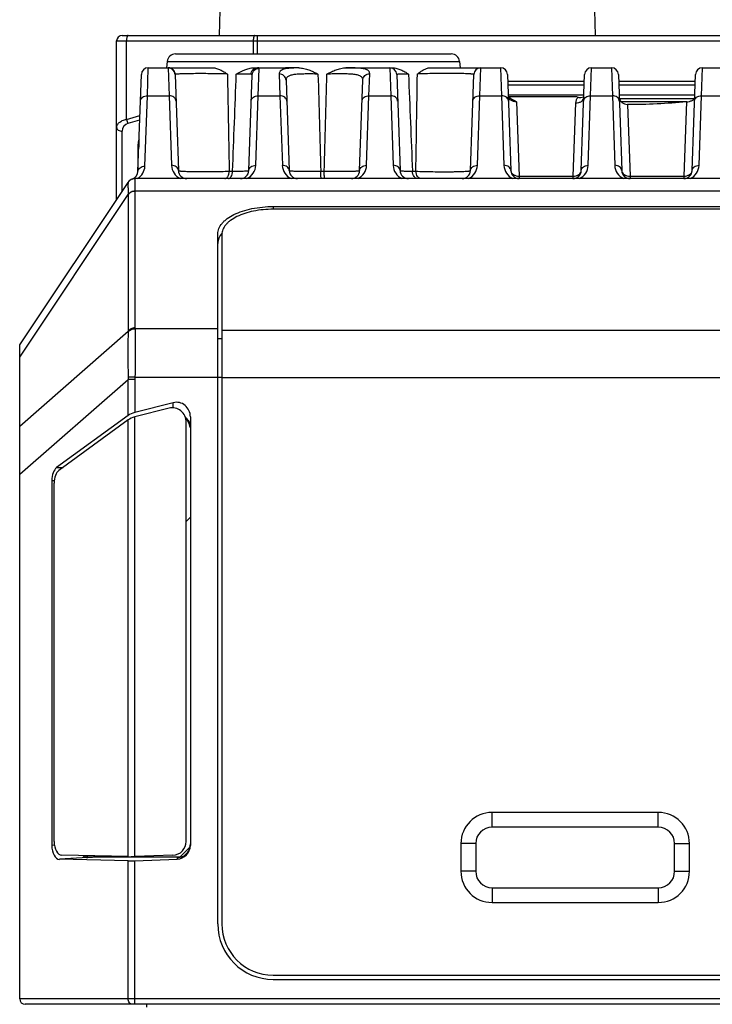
# Model space of a CAD drawing. Header units: millimetres. Extents: x 79 to 797, y 27 to 552.
# Tile 3 of 25: x 172 to 197, y 129 to 165. Entities that reach past the tile are written whole.
import ezdxf

# ---------------------------------------------------------------- set-up
doc = ezdxf.new("R2010")
doc.units = ezdxf.units.MM
doc.header["$LTSCALE"] = 46.255
doc.layers.add('00_COMPONENTS', color=7, linetype='CONTINUOUS')

msp = doc.modelspace()

# ---------------------------------------------------------------- linework, layer by layer
at = {"layer": '00_COMPONENTS', "color": 7}
for p, q in [((179.399, 164.013), (179.685, 174.913)), ((192.97, 164.013), (192.685, 174.913)), ((175.885, 164.013), (222.485, 164.013)), ((175.685, 158.093), (175.685, 163.813)), ((177.805, 163.343), (187.765, 163.343)), ((176.826, 162.843), (179.157, 162.843)), ((177.507, 163.074), (177.482, 162.843)), ((180.635, 162.843), (181.785, 162.843)), ((182.263, 162.841), (181.785, 162.843)), ((183.957, 162.843), (185.641, 162.843)), ((186.987, 162.843), (189.544, 162.843)), ((188.063, 163.074), (188.087, 162.843)), ((192.826, 162.843), (193.544, 162.843)), ((196.826, 162.843), (197.544, 162.843)), ((176.454, 159.101), (176.576, 162.602)), ((177.793, 162.599), (177.914, 159.132)), ((180.455, 159.132), (180.576, 162.583)), ((185.793, 162.602), (185.914, 159.132)), ((188.455, 159.132), (188.576, 162.602)), ((189.793, 162.602), (189.914, 159.132)), ((192.455, 159.132), (192.576, 162.602)), ((193.793, 162.602), (193.914, 159.132)), ((196.455, 159.132), (196.576, 162.602)), ((181.801, 162.393), (181.914, 159.132)), ((184.455, 159.132), (184.569, 162.4)), ((192.551, 161.86), (189.819, 161.86)), ((189.821, 161.802), (192.282, 161.802)), ((192.548, 161.778), (192.547, 161.775)), ((196.551, 161.86), (193.819, 161.86)), ((193.823, 161.768), (193.824, 161.763)), ((196.531, 161.719), (193.834, 161.719)), ((196.263, 161.613), (193.9, 161.613)), ((176.456, 160.071), (176.456, 160.089)), ((176.456, 159.154), (176.456, 160.071)), ((176.457, 160.091), (176.457, 160.091)), ((176.485, 160.239), (176.485, 159.979)), ((172.185, 152.843), (176.096, 158.709)), ((222.024, 158.843), (176.346, 158.843)), ((181.335, 157.836), (217.035, 157.836)), ((217.035, 157.739), (181.335, 157.739)), ((179.335, 131.943), (179.335, 156.852)), ((179.485, 156.829), (179.485, 131.943)), ((172.185, 129.243), (172.185, 152.843)), ((177.727, 150.756), (176.345, 150.402)), ((177.577, 150.556), (176.345, 150.24)), ((176.096, 150.295), (173.519, 148.412)), ((176.096, 150.134), (173.602, 148.311)), ((178.196, 134.924), (178.196, 150.047)), ((178.346, 150.247), (178.346, 134.78)), ((173.346, 147.948), (173.346, 134.776)), ((173.429, 134.924), (173.429, 147.847)), ((195.235, 135.968), (189.235, 135.968)), ((188.11, 134.843), (188.11, 133.843)), ((196.36, 133.843), (196.36, 134.843)), ((176.096, 134.372), (173.703, 134.424)), ((174.71, 134.364), (174.982, 134.364)), ((174.982, 134.364), (178.025, 134.364)), ((177.713, 134.424), (176.345, 134.375)), ((176.096, 134.222), (173.62, 134.276)), ((176.345, 134.225), (177.863, 134.28)), ((189.235, 132.718), (195.235, 132.718)), ((181.335, 130.093), (217.035, 130.093)), ((181.335, 129.943), (217.035, 129.943)), ((225.985, 129.043), (172.385, 129.043))]:
    msp.add_line(p, q, dxfattribs=at)
at = {"layer": '00_COMPONENTS', "color": 4}
for p, q in [((180.758, 164.013), (180.758, 163.343)), ((175.685, 163.813), (222.685, 163.813)), ((176.041, 160.981), (176.041, 163.813)), ((180.615, 163.813), (180.615, 163.343)), ((176.793, 161.834), (176.826, 162.843)), ((177.507, 163.074), (188.063, 163.074)), ((177.544, 162.84), (177.577, 161.834)), ((180.793, 161.834), (180.826, 162.823)), ((184.03, 162.843), (184.027, 162.843)), ((185.544, 162.843), (185.577, 161.834)), ((188.793, 161.834), (188.826, 162.843)), ((189.544, 162.843), (189.577, 161.834)), ((192.793, 161.834), (192.826, 162.843)), ((193.544, 162.843), (193.577, 161.834)), ((196.793, 161.834), (196.826, 162.843)), ((181.551, 162.623), (181.577, 161.834)), ((184.793, 161.834), (184.819, 162.63)), ((189.802, 162.365), (192.568, 162.365)), ((189.807, 162.224), (192.563, 162.224)), ((193.802, 162.365), (196.568, 162.365)), ((193.807, 162.224), (196.563, 162.224)), ((176.704, 159.292), (176.793, 161.834)), ((176.793, 161.834), (177.577, 161.834)), ((177.577, 161.834), (177.665, 159.323)), ((180.705, 159.323), (180.793, 161.834)), ((180.793, 161.834), (181.577, 161.834)), ((181.577, 161.834), (181.665, 159.323)), ((184.705, 159.323), (184.793, 161.834)), ((184.793, 161.834), (185.577, 161.834)), ((185.577, 161.834), (185.665, 159.323)), ((188.705, 159.323), (188.793, 161.834)), ((188.793, 161.834), (189.577, 161.834)), ((189.577, 161.834), (189.665, 159.323)), ((192.705, 159.323), (192.793, 161.834)), ((192.793, 161.834), (193.577, 161.834)), ((193.577, 161.834), (193.665, 159.323)), ((196.705, 159.323), (196.793, 161.834)), ((196.793, 161.834), (197.577, 161.834)), ((190.121, 161.616), (190.214, 158.931)), ((192.248, 161.576), (192.156, 158.931)), ((194.124, 161.523), (194.214, 158.931)), ((196.249, 161.612), (196.156, 158.931)), ((176.041, 160.981), (176.525, 161.126)), ((176.099, 160.839), (176.519, 160.966)), ((175.885, 158.393), (175.885, 160.552)), ((179.748, 159.111), (179.869, 159.111)), ((183.055, 159.111), (183.176, 159.111)), ((186.362, 159.111), (186.483, 159.111)), ((190.214, 158.931), (190.214, 158.843)), ((190.214, 158.931), (192.156, 158.931)), ((192.156, 158.931), (192.156, 158.843)), ((194.214, 158.931), (194.214, 158.843)), ((194.214, 158.931), (196.156, 158.931)), ((196.156, 158.931), (196.156, 158.843)), ((172.185, 152.398), (176.096, 158.265)), ((176.096, 158.265), (176.096, 153.338)), ((176.345, 158.381), (176.345, 153.454)), ((222.024, 158.39), (176.346, 158.39)), ((181.335, 157.836), (181.335, 157.739)), ((172.185, 149.914), (176.096, 153.338)), ((179.335, 153.417), (176.346, 153.417)), ((179.485, 153.368), (218.885, 153.368)), ((179.335, 153.069), (179.485, 153.069)), ((172.185, 148.175), (176.096, 151.599)), ((176.346, 151.676), (176.095, 151.681)), ((176.096, 150.295), (176.096, 151.599)), ((176.345, 151.599), (176.096, 151.599)), ((176.345, 151.599), (176.345, 150.402)), ((176.346, 151.676), (179.485, 151.676)), ((179.485, 151.665), (218.885, 151.665)), ((177.727, 150.57), (177.727, 150.756)), ((176.096, 134.372), (176.096, 150.134)), ((176.345, 134.375), (176.345, 150.24)), ((173.519, 148.412), (173.755, 148.422)), ((173.346, 147.948), (173.435, 147.952)), ((178.196, 146.473), (178.346, 146.623)), ((189.235, 135.434), (189.235, 135.968)), ((195.235, 135.434), (195.235, 135.968)), ((195.235, 135.434), (189.235, 135.434)), ((173.44, 134.782), (173.346, 134.776)), ((177.98, 134.364), (178.328, 134.712)), ((188.644, 134.843), (188.11, 134.843)), ((188.644, 134.843), (188.644, 133.843)), ((195.826, 133.843), (195.826, 134.843)), ((195.826, 134.843), (196.36, 134.843)), ((174.64, 134.338), (173.62, 134.276)), ((174.64, 134.338), (174.982, 134.364)), ((177.863, 134.333), (177.92, 134.337)), ((177.863, 134.333), (177.863, 134.28)), ((176.096, 129.243), (176.096, 134.222)), ((176.345, 129.043), (176.345, 134.225)), ((188.644, 133.843), (188.11, 133.843)), ((195.826, 133.843), (196.36, 133.843)), ((189.235, 133.252), (189.235, 132.718)), ((189.235, 133.252), (195.235, 133.252)), ((195.235, 133.252), (195.235, 132.718)), ((226.185, 129.243), (172.185, 129.243)), ((176.775, 128.943), (176.775, 129.043))]:
    msp.add_line(p, q, dxfattribs=at)
at = {"layer": '00_COMPONENTS', "color": 7}
for points in [[(188.548, 161.791), (188.548, 161.791), (188.546, 161.789), (188.544, 161.786), (188.541, 161.783)], [(189.84, 161.772), (189.836, 161.776), (189.832, 161.779), (189.829, 161.783), (189.826, 161.786), (189.824, 161.788), (189.822, 161.791), (189.822, 161.791)], [(189.92, 161.727), (189.912, 161.73), (189.902, 161.734), (189.893, 161.739), (189.885, 161.743), (189.877, 161.747), (189.87, 161.752), (189.863, 161.756), (189.856, 161.76), (189.851, 161.764), (189.845, 161.768), (189.84, 161.772)]]:
    msp.add_lwpolyline(points, dxfattribs=at)
for centre, radius, start, end in [((175.885, 163.813), 0.2, 90, 180), ((177.805, 163.043), 0.3, 90, 174), ((187.765, 163.043), 0.3, 6, 90), ((176.826, 162.593), 0.25, 90, 178), ((177.544, 162.593), 0.25, 2, 84.6667), ((185.544, 162.593), 0.25, 2, 90), ((188.826, 162.593), 0.25, 90, 178), ((189.544, 162.593), 0.25, 2, 90), ((192.826, 162.593), 0.25, 90, 178), ((193.544, 162.593), 0.25, 2, 90), ((196.826, 162.593), 0.25, 90, 178), ((193.349, 164.813), 3.194, 250.4936, 251.5495), ((192.34, 162.309), 0.549, 291.3698, 292.3529), ((176.956, 160.071), 0.5, 177.726, 179.9993), ((176.154, 159.112), 0.3, 288.5657, 358), ((178.214, 159.143), 0.3, 182, 270), ((180.156, 159.143), 0.3, 270, 358), ((182.214, 159.143), 0.3, 182, 270), ((184.156, 159.143), 0.3, 270, 358), ((186.214, 159.143), 0.3, 182, 270), ((188.156, 159.143), 0.3, 270, 358), ((190.214, 159.143), 0.3, 182, 270), ((192.156, 159.143), 0.3, 270, 358), ((194.214, 159.143), 0.3, 182, 270), ((196.156, 159.143), 0.3, 270, 358), ((176.345, 158.543), 0.3, 90, 146.3099), ((189.235, 134.843), 1.125, 90, 180), ((195.235, 134.843), 1.125, 0, 90), ((177.853, 134.832), 0.499, 271.2124, 274.5258), ((189.235, 133.843), 1.125, 180, 270), ((195.235, 133.843), 1.125, 270, 360), ((181.335, 131.943), 2, 180, 270), ((181.335, 131.943), 1.85, 180, 270), ((172.385, 129.243), 0.2, 180, 270)]:
    msp.add_arc(centre, radius, start, end, dxfattribs=at)
at = {"layer": '00_COMPONENTS', "color": 4}
for centre, radius, start, end in [((177.544, 162.59), 0.25, 2.017, 90.0195), ((183.934, 145.362), 17.481, 89.6958, 89.9246), ((-1525.931, 188.322), 1712.664, 359.022747, 359.140103), ((176.185, 160.552), 0.3, 106.6991, 180.0001), ((176.154, 159.311), 0.55, 301.6243, 358.0009), ((178.214, 159.342), 0.55, 181.9999, 245.2671), ((180.156, 159.342), 0.55, 294.7328, 358.0001), ((182.214, 159.342), 0.55, 181.9999, 245.2671), ((184.156, 159.342), 0.55, 294.7328, 358.0001), ((186.214, 159.342), 0.55, 181.9999, 245.2671), ((188.156, 159.342), 0.55, 294.7328, 358.0001), ((190.214, 159.342), 0.55, 181.9999, 245.2671), ((192.156, 159.342), 0.55, 294.7328, 358.0001), ((194.214, 159.342), 0.55, 181.9999, 245.2671), ((196.156, 159.342), 0.55, 294.7328, 358.0001), ((177.378, 158.279), 1.282, 180.2301, 180.6641), ((177.591, 158.381), 1.245, 179.5672, 179.9999), ((177.079, 153.303), 0.984, 177.9548, 180.4123), ((177.174, 153.454), 0.829, 180.0046, 182.5948), ((179.788, 151.667), 3.693, 179.7872, 181.0558), ((179.77, 151.599), 3.424, 178.7234, 179.9981), ((189.235, 134.843), 0.591, 90, 180), ((195.235, 134.843), 0.591, 0, 90), ((189.235, 133.843), 0.591, 180, 270), ((195.235, 133.843), 0.591, 270, 360)]:
    msp.add_arc(centre, radius, start, end, dxfattribs=at)
at = {"layer": '00_COMPONENTS', "color": 7}
for centre, major_axis, ratio, start_param, end_param in [((177.456, 160.071), (1, 0), 0.706908, 2.862235, 3.115417), ((177.846, 150.247), (0, 0.524), 0.953479, -1.570796, 0.240077), ((176.345, 150.307), (0.299, 0.085), 0.294741, 1.48754, 2.470334), ((177.696, 150.047), (0, -0.524), 0.953479, 1.570796, 3.381668), ((176.345, 150.145), (0.299, 0.085), 0.294744, 1.48754, 2.470334), ((177.98, 149.772), (0.001, 0.501), 0.730594, 4.900293, 5.723645), ((173.623, 147.948), (0, 0.5), 0.554295, 0.384968, 1.570793), ((173.706, 147.847), (0, 0.5), 0.554295, 0.384969, 1.570796), ((173.623, 134.776), (0, 0.501), 0.55398, 1.570793, 3.129496), ((173.706, 134.924), (0, 0.501), 0.553981, -4.712389, -3.153689), ((177.696, 134.924), (0, -0.5), 0.999265, 0.035665, 1.570796), ((177.846, 134.78), (0, 0.5), 0.999265, -3.105925, -1.570796), ((177.98, 134.864), (-0.001, 0.501), 0.731234, 4.119196, 4.642654), ((174.71, 134.864), (0.001, 0.501), 0.731234, -3.548476, -3.140021), ((174.983, 134.864), (0.001, 0.501), 0.731234, -3.515902, -3.140021), ((176.345, 134.387), (0.3, 0.011), 0.038313, -2.55496, -1.572166), ((177.98, 134.864), (-0.001, 0.501), 0.731234, -3.14317, -2.960426), ((176.345, 134.237), (0.3, 0.011), 0.038315, -2.55496, -1.572167)]:
    msp.add_ellipse(centre, major_axis=major_axis, ratio=ratio, start_param=start_param, end_param=end_param, dxfattribs=at)
at = {"layer": '00_COMPONENTS', "color": 4}
for points, knots in [([(176.099, 164.013), (176.095, 164.013), (176.086, 164.009), (176.075, 163.996), (176.066, 163.977), (176.057, 163.953), (176.05, 163.923), (176.043, 163.875), (176.041, 163.838), (176.041, 163.813)], [0, 0, 0, 0, 0.054457, 0.126483, 0.222894, 0.343975, 0.487042, 0.647776, 1, 1, 1, 1]), ([(180.672, 164.013), (180.668, 164.013), (180.659, 164.009), (180.649, 163.996), (180.639, 163.977), (180.631, 163.953), (180.624, 163.923), (180.617, 163.875), (180.615, 163.838), (180.615, 163.813)], [0, 0, 0, 0, 0.054457, 0.126483, 0.222894, 0.343975, 0.487042, 0.647776, 1, 1, 1, 1]), ([(177.552, 162.843), (177.551, 162.843), (177.549, 162.843), (177.546, 162.842), (177.544, 162.841), (177.544, 162.84)], [0, 0, 0, 0, 0.398278, 0.686017, 1, 1, 1, 1]), ([(177.8, 162.606), (177.799, 162.637), (177.784, 162.7), (177.728, 162.778), (177.647, 162.831), (177.584, 162.843), (177.552, 162.843)], [0, 0, 0, 0, 0.250683, 0.50095, 0.750666, 1, 1, 1, 1]), ([(180.527, 162.608), (180.529, 162.64), (180.544, 162.701), (180.598, 162.779), (180.675, 162.831), (180.736, 162.843), (180.766, 162.843)], [0, 0, 0, 0, 0.254827, 0.506703, 0.754701, 1, 1, 1, 1]), ([(180.576, 162.583), (180.577, 162.615), (180.592, 162.678), (180.648, 162.758), (180.73, 162.811), (180.794, 162.823), (180.826, 162.823)], [0, 0, 0, 0, 0.249561, 0.499376, 0.749553, 1, 1, 1, 1]), ([(180.826, 162.823), (180.826, 162.825), (180.825, 162.828), (180.822, 162.832), (180.817, 162.836), (180.807, 162.84), (180.79, 162.842), (180.775, 162.843), (180.766, 162.843)], [0, 0, 0, 0, 0.068761, 0.139463, 0.223275, 0.327334, 0.609353, 1, 1, 1, 1]), ([(182.263, 162.841), (182.208, 162.841), (182.105, 162.838), (181.96, 162.83), (181.835, 162.817), (181.732, 162.796), (181.651, 162.768), (181.592, 162.73), (181.556, 162.68), (181.55, 162.641), (181.551, 162.623)], [0, 0, 0, 0, 0.203419, 0.384592, 0.540952, 0.671303, 0.776416, 0.860062, 0.930484, 1, 1, 1, 1]), ([(184.819, 162.63), (184.82, 162.65), (184.813, 162.69), (184.781, 162.731), (184.745, 162.757), (184.695, 162.782), (184.616, 162.805), (184.501, 162.824), (184.363, 162.835), (184.203, 162.841), (184.09, 162.842), (184.03, 162.843)], [0, 0, 0, 0, 0.065803, 0.133508, 0.172486, 0.216449, 0.322195, 0.454201, 0.612621, 0.795626, 1, 1, 1, 1]), ([(177.8, 162.606), (177.799, 162.605), (177.795, 162.604), (177.793, 162.6), (177.793, 162.599)], [0, 0, 0, 0, 0.574566, 1, 1, 1, 1]), ([(177.811, 162.608), (177.81, 162.608), (177.806, 162.607), (177.803, 162.606), (177.8, 162.606)], [0, 0, 0, 0, 0.288726, 1, 1, 1, 1]), ([(179.684, 162.619), (179.498, 162.624), (179.21, 162.63), (178.826, 162.632), (178.54, 162.632), (178.317, 162.63), (178.158, 162.626), (178.058, 162.624), (177.972, 162.62), (177.903, 162.617), (177.851, 162.613), (177.822, 162.61), (177.811, 162.608)], [0, 0, 0, 0, 0.298527, 0.460013, 0.61576, 0.75556, 0.816615, 0.87047, 0.916318, 0.953499, 0.981507, 1, 1, 1, 1]), ([(179.684, 162.619), (179.689, 162.327), (179.71, 161.158), (179.731, 159.988), (179.748, 159.111)], [0, 0, 0, 0, 0.24993, 1, 1, 1, 1]), ([(180.527, 162.608), (180.5, 162.61), (180.434, 162.613), (180.318, 162.616), (180.171, 162.618), (180.063, 162.619), (180.004, 162.619)], [0, 0, 0, 0, 0.155296, 0.378862, 0.663551, 1, 1, 1, 1]), ([(180.576, 162.583), (180.576, 162.587), (180.574, 162.594), (180.563, 162.602), (180.547, 162.607), (180.534, 162.608), (180.527, 162.608)], [0, 0, 0, 0, 0.170532, 0.365786, 0.635499, 1, 1, 1, 1]), ([(181.801, 162.393), (181.8, 162.423), (181.785, 162.485), (181.728, 162.561), (181.646, 162.611), (181.583, 162.623), (181.551, 162.623)], [0, 0, 0, 0, 0.244879, 0.492741, 0.744826, 1, 1, 1, 1]), ([(182.952, 162.618), (182.874, 162.619), (182.721, 162.62), (182.5, 162.62), (182.299, 162.617), (182.147, 162.607), (182.042, 162.591), (181.977, 162.576), (181.921, 162.557), (181.875, 162.534), (181.84, 162.505), (181.815, 162.472), (181.802, 162.433), (181.8, 162.406), (181.801, 162.393)], [0, 0, 0, 0, 0.186754, 0.364998, 0.527577, 0.66804, 0.728452, 0.781889, 0.828452, 0.868732, 0.903946, 0.936, 0.967264, 1, 1, 1, 1]), ([(184.569, 162.4), (184.57, 162.414), (184.568, 162.443), (184.552, 162.483), (184.523, 162.518), (184.481, 162.547), (184.428, 162.57), (184.364, 162.587), (184.288, 162.601), (184.167, 162.614), (183.994, 162.621), (183.768, 162.622), (183.524, 162.62), (183.356, 162.619), (183.272, 162.618)], [0, 0, 0, 0, 0.031104, 0.060876, 0.091942, 0.12691, 0.167703, 0.215406, 0.270409, 0.332596, 0.476396, 0.64077, 0.818034, 1, 1, 1, 1]), ([(184.569, 162.4), (184.571, 162.43), (184.585, 162.492), (184.642, 162.568), (184.724, 162.619), (184.788, 162.63), (184.819, 162.63)], [0, 0, 0, 0, 0.245058, 0.492993, 0.745005, 1, 1, 1, 1]), ([(186.219, 162.619), (186.188, 162.619), (186.128, 162.618), (186.043, 162.616), (185.97, 162.614), (185.916, 162.613), (185.88, 162.611), (185.857, 162.61), (185.838, 162.609), (185.822, 162.607), (185.81, 162.606), (185.801, 162.605), (185.796, 162.604), (185.793, 162.602), (185.793, 162.602)], [0, 0, 0, 0, 0.223166, 0.421944, 0.59404, 0.737489, 0.797959, 0.850701, 0.895576, 0.932474, 0.961314, 0.982058, 0.99476, 1, 1, 1, 1]), ([(188.576, 162.602), (188.577, 162.603), (188.571, 162.606), (188.563, 162.608), (188.547, 162.612), (188.525, 162.614), (188.497, 162.617), (188.464, 162.62), (188.424, 162.622), (188.361, 162.626), (188.268, 162.63), (188.143, 162.633), (188.001, 162.636), (187.846, 162.638), (187.679, 162.639), (187.448, 162.639), (187.162, 162.636), (186.839, 162.63), (186.634, 162.623), (186.539, 162.619)], [0, 0, 0, 0, 0.002157, 0.006949, 0.01468, 0.025381, 0.039032, 0.055586, 0.074976, 0.097119, 0.149249, 0.210978, 0.281055, 0.357988, 0.44008, 0.525478, 0.698367, 0.861176, 1, 1, 1, 1]), ([(176.543, 161.643), (176.543, 161.656), (176.548, 161.682), (176.568, 161.731), (176.617, 161.785), (176.699, 161.826), (176.761, 161.834), (176.793, 161.834)], [0, 0, 0, 0, 0.11147, 0.225191, 0.464635, 0.725094, 1, 1, 1, 1]), ([(177.827, 161.643), (177.826, 161.656), (177.822, 161.682), (177.802, 161.731), (177.752, 161.785), (177.671, 161.826), (177.609, 161.834), (177.577, 161.834)], [0, 0, 0, 0, 0.11147, 0.225191, 0.464635, 0.725094, 1, 1, 1, 1]), ([(180.543, 161.643), (180.543, 161.656), (180.548, 161.682), (180.568, 161.731), (180.617, 161.785), (180.699, 161.826), (180.761, 161.834), (180.793, 161.834)], [0, 0, 0, 0, 0.11147, 0.225191, 0.464635, 0.725094, 1, 1, 1, 1]), ([(181.827, 161.643), (181.826, 161.656), (181.822, 161.682), (181.802, 161.731), (181.752, 161.785), (181.671, 161.826), (181.609, 161.834), (181.577, 161.834)], [0, 0, 0, 0, 0.11147, 0.225191, 0.464635, 0.725094, 1, 1, 1, 1]), ([(184.543, 161.643), (184.543, 161.656), (184.548, 161.682), (184.568, 161.731), (184.617, 161.785), (184.699, 161.826), (184.761, 161.834), (184.793, 161.834)], [0, 0, 0, 0, 0.11147, 0.225191, 0.464635, 0.725094, 1, 1, 1, 1]), ([(185.827, 161.643), (185.826, 161.656), (185.822, 161.682), (185.802, 161.731), (185.752, 161.785), (185.671, 161.826), (185.609, 161.834), (185.577, 161.834)], [0, 0, 0, 0, 0.11147, 0.225191, 0.464635, 0.725094, 1, 1, 1, 1]), ([(188.543, 161.643), (188.543, 161.656), (188.548, 161.682), (188.568, 161.731), (188.617, 161.785), (188.699, 161.826), (188.761, 161.834), (188.793, 161.834)], [0, 0, 0, 0, 0.11147, 0.225191, 0.464635, 0.725094, 1, 1, 1, 1]), ([(189.827, 161.643), (189.826, 161.656), (189.822, 161.682), (189.802, 161.731), (189.752, 161.785), (189.671, 161.826), (189.609, 161.834), (189.577, 161.834)], [0, 0, 0, 0, 0.11147, 0.225191, 0.464635, 0.725094, 1, 1, 1, 1]), ([(190.121, 161.616), (190.082, 161.617), (190.008, 161.626), (189.925, 161.659), (189.873, 161.694), (189.839, 161.727), (189.823, 161.758), (189.822, 161.778)], [0, 0, 0, 0, 0.319295, 0.60777, 0.731428, 0.837812, 1, 1, 1, 1]), ([(192.338, 161.783), (192.311, 161.754), (192.267, 161.689), (192.249, 161.613), (192.248, 161.576)], [0, 0, 0, 0, 0.517334, 1, 1, 1, 1]), ([(192.248, 161.576), (192.286, 161.575), (192.36, 161.584), (192.457, 161.625), (192.517, 161.682), (192.542, 161.736), (192.547, 161.764), (192.548, 161.778)], [0, 0, 0, 0, 0.287602, 0.554079, 0.788687, 0.896172, 1, 1, 1, 1]), ([(192.543, 161.643), (192.543, 161.656), (192.548, 161.682), (192.568, 161.731), (192.617, 161.785), (192.699, 161.826), (192.761, 161.834), (192.793, 161.834)], [0, 0, 0, 0, 0.11147, 0.225191, 0.464635, 0.725094, 1, 1, 1, 1]), ([(193.827, 161.643), (193.826, 161.656), (193.822, 161.682), (193.802, 161.731), (193.752, 161.785), (193.671, 161.826), (193.609, 161.834), (193.577, 161.834)], [0, 0, 0, 0, 0.11147, 0.225191, 0.464635, 0.725094, 1, 1, 1, 1]), ([(193.824, 161.763), (193.824, 161.765), (193.823, 161.769), (193.822, 161.774), (193.822, 161.778)], [0, 0, 0, 0, 0.256773, 1, 1, 1, 1]), ([(196.543, 161.643), (196.543, 161.656), (196.548, 161.682), (196.568, 161.731), (196.617, 161.785), (196.699, 161.826), (196.761, 161.834), (196.793, 161.834)], [0, 0, 0, 0, 0.11147, 0.225191, 0.464635, 0.725094, 1, 1, 1, 1]), ([(175.685, 160.693), (175.685, 160.709), (175.689, 160.74), (175.707, 160.785), (175.736, 160.828), (175.793, 160.885), (175.895, 160.945), (175.989, 160.971), (176.041, 160.981)], [0, 0, 0, 0, 0.092585, 0.189349, 0.293993, 0.409397, 0.678587, 1, 1, 1, 1]), ([(176.041, 160.981), (176.048, 160.955), (176.065, 160.906), (176.086, 160.86), (176.099, 160.839)], [0, 0, 0, 0, 0.532814, 1, 1, 1, 1]), ([(175.685, 160.693), (175.685, 160.684), (175.688, 160.665), (175.704, 160.628), (175.744, 160.588), (175.809, 160.559), (175.859, 160.552), (175.885, 160.552)], [0, 0, 0, 0, 0.103596, 0.210948, 0.445697, 0.712572, 1, 1, 1, 1]), ([(176.454, 159.101), (176.455, 159.114), (176.459, 159.14), (176.48, 159.19), (176.529, 159.244), (176.61, 159.284), (176.672, 159.292), (176.704, 159.292)], [0, 0, 0, 0, 0.11147, 0.225191, 0.464635, 0.725094, 1, 1, 1, 1]), ([(177.914, 159.132), (177.914, 159.145), (177.91, 159.171), (177.889, 159.221), (177.84, 159.275), (177.759, 159.315), (177.696, 159.324), (177.665, 159.323)], [0, 0, 0, 0, 0.11147, 0.225191, 0.464635, 0.725094, 1, 1, 1, 1]), ([(180.455, 159.132), (180.456, 159.145), (180.46, 159.171), (180.481, 159.221), (180.53, 159.275), (180.611, 159.315), (180.674, 159.324), (180.705, 159.323)], [0, 0, 0, 0, 0.11147, 0.225191, 0.464635, 0.725094, 1, 1, 1, 1]), ([(181.914, 159.132), (181.914, 159.145), (181.91, 159.171), (181.889, 159.221), (181.84, 159.275), (181.759, 159.315), (181.696, 159.324), (181.665, 159.323)], [0, 0, 0, 0, 0.11147, 0.225191, 0.464635, 0.725094, 1, 1, 1, 1]), ([(184.455, 159.132), (184.456, 159.145), (184.46, 159.171), (184.481, 159.221), (184.53, 159.275), (184.611, 159.315), (184.674, 159.324), (184.705, 159.323)], [0, 0, 0, 0, 0.11147, 0.225191, 0.464635, 0.725094, 1, 1, 1, 1]), ([(185.914, 159.132), (185.914, 159.145), (185.91, 159.171), (185.889, 159.221), (185.84, 159.275), (185.759, 159.315), (185.696, 159.324), (185.665, 159.323)], [0, 0, 0, 0, 0.11147, 0.225191, 0.464635, 0.725094, 1, 1, 1, 1]), ([(188.455, 159.132), (188.456, 159.145), (188.46, 159.171), (188.481, 159.221), (188.53, 159.275), (188.611, 159.315), (188.674, 159.324), (188.705, 159.323)], [0, 0, 0, 0, 0.11147, 0.225191, 0.464635, 0.725094, 1, 1, 1, 1]), ([(189.914, 159.132), (189.914, 159.145), (189.91, 159.171), (189.889, 159.221), (189.84, 159.275), (189.759, 159.315), (189.696, 159.324), (189.665, 159.323)], [0, 0, 0, 0, 0.11147, 0.225191, 0.464635, 0.725094, 1, 1, 1, 1]), ([(192.455, 159.132), (192.456, 159.145), (192.46, 159.171), (192.481, 159.221), (192.53, 159.275), (192.611, 159.315), (192.674, 159.324), (192.705, 159.323)], [0, 0, 0, 0, 0.11147, 0.225191, 0.464635, 0.725094, 1, 1, 1, 1]), ([(193.914, 159.132), (193.914, 159.145), (193.91, 159.171), (193.889, 159.221), (193.84, 159.275), (193.759, 159.315), (193.696, 159.324), (193.665, 159.323)], [0, 0, 0, 0, 0.11147, 0.225191, 0.464635, 0.725094, 1, 1, 1, 1]), ([(196.455, 159.132), (196.456, 159.145), (196.46, 159.171), (196.481, 159.221), (196.53, 159.275), (196.611, 159.315), (196.674, 159.324), (196.705, 159.323)], [0, 0, 0, 0, 0.11147, 0.225191, 0.464635, 0.725094, 1, 1, 1, 1]), ([(177.914, 159.132), (177.915, 159.131), (177.919, 159.128), (177.927, 159.126), (177.94, 159.124), (177.958, 159.121), (177.982, 159.119), (178.023, 159.115), (178.086, 159.111), (178.175, 159.107), (178.281, 159.104), (178.401, 159.102), (178.534, 159.1), (178.678, 159.098), (178.882, 159.098), (179.143, 159.099), (179.45, 159.104), (179.651, 159.108), (179.748, 159.111)], [0, 0, 0, 0, 0.002145, 0.006741, 0.01407, 0.02416, 0.036992, 0.052522, 0.091427, 0.140242, 0.198144, 0.264135, 0.337062, 0.415637, 0.498465, 0.670904, 0.842113, 1, 1, 1, 1]), ([(179.589, 158.843), (179.599, 158.843), (179.619, 158.847), (179.648, 158.862), (179.674, 158.887), (179.707, 158.934), (179.736, 159.01), (179.746, 159.076), (179.748, 159.111)], [0, 0, 0, 0, 0.087671, 0.18213, 0.288113, 0.407729, 0.685477, 1, 1, 1, 1]), ([(179.717, 158.843), (179.726, 158.843), (179.746, 158.847), (179.774, 158.862), (179.799, 158.887), (179.83, 158.934), (179.858, 159.01), (179.867, 159.076), (179.869, 159.111)], [0, 0, 0, 0, 0.085301, 0.177941, 0.282929, 0.402393, 0.681945, 1, 1, 1, 1]), ([(179.869, 159.111), (179.912, 159.112), (179.993, 159.112), (180.108, 159.114), (180.208, 159.116), (180.282, 159.118), (180.333, 159.12), (180.365, 159.122), (180.392, 159.123), (180.414, 159.125), (180.431, 159.126), (180.444, 159.128), (180.451, 159.13), (180.454, 159.131), (180.455, 159.132), (180.455, 159.132)], [0, 0, 0, 0, 0.217522, 0.413932, 0.585977, 0.730817, 0.792277, 0.84609, 0.89204, 0.929952, 0.959687, 0.981159, 0.994379, 0.998006, 1, 1, 1, 1]), ([(181.914, 159.132), (181.915, 159.132), (181.917, 159.13), (181.921, 159.129), (181.928, 159.128), (181.937, 159.127), (181.949, 159.125), (181.971, 159.123), (182.004, 159.121), (182.051, 159.119), (182.107, 159.117), (182.173, 159.115), (182.248, 159.114), (182.33, 159.113), (182.453, 159.111), (182.62, 159.11), (182.833, 159.11), (182.98, 159.111), (183.055, 159.111)], [0, 0, 0, 0, 0.001766, 0.005562, 0.011625, 0.019989, 0.030654, 0.043604, 0.07626, 0.117691, 0.16754, 0.225371, 0.290671, 0.362858, 0.441284, 0.613969, 0.802487, 1, 1, 1, 1]), ([(183.069, 158.843), (183.069, 158.843), (183.067, 158.845), (183.066, 158.848), (183.065, 158.855), (183.064, 158.863), (183.063, 158.875), (183.061, 158.894), (183.059, 158.922), (183.058, 158.962), (183.056, 159.008), (183.055, 159.059), (183.055, 159.094), (183.055, 159.111)], [0, 0, 0, 0, 0.006709, 0.021458, 0.045052, 0.077476, 0.11852, 0.167871, 0.289835, 0.439362, 0.611487, 0.800464, 1, 1, 1, 1]), ([(183.176, 159.111), (183.258, 159.111), (183.419, 159.109), (183.654, 159.109), (183.841, 159.11), (183.979, 159.111), (184.073, 159.112), (184.158, 159.114), (184.233, 159.116), (184.298, 159.118), (184.352, 159.12), (184.391, 159.122), (184.415, 159.124), (184.429, 159.126), (184.44, 159.127), (184.448, 159.129), (184.453, 159.13), (184.455, 159.132), (184.455, 159.132)], [0, 0, 0, 0, 0.191318, 0.377259, 0.550014, 0.629153, 0.702344, 0.768824, 0.827905, 0.878979, 0.921527, 0.955123, 0.968459, 0.979446, 0.988064, 0.994309, 0.99821, 1, 1, 1, 1]), ([(183.197, 158.843), (183.196, 158.843), (183.194, 158.845), (183.192, 158.851), (183.189, 158.866), (183.186, 158.89), (183.183, 158.922), (183.18, 158.962), (183.178, 159.008), (183.177, 159.059), (183.176, 159.094), (183.176, 159.111)], [0, 0, 0, 0, 0.008366, 0.023877, 0.080466, 0.170917, 0.29262, 0.441657, 0.613122, 0.801318, 1, 1, 1, 1]), ([(185.914, 159.132), (185.915, 159.131), (185.918, 159.13), (185.923, 159.129), (185.933, 159.127), (185.946, 159.125), (185.962, 159.124), (185.991, 159.122), (186.037, 159.119), (186.101, 159.117), (186.178, 159.115), (186.266, 159.113), (186.329, 159.112), (186.362, 159.111)], [0, 0, 0, 0, 0.005797, 0.01892, 0.040041, 0.069234, 0.106457, 0.151623, 0.265257, 0.408817, 0.580579, 0.778449, 1, 1, 1, 1]), ([(186.549, 158.843), (186.538, 158.843), (186.514, 158.846), (186.48, 158.862), (186.449, 158.887), (186.411, 158.933), (186.376, 159.009), (186.364, 159.076), (186.362, 159.111)], [0, 0, 0, 0, 0.097417, 0.199535, 0.309906, 0.43039, 0.700682, 1, 1, 1, 1]), ([(186.483, 159.111), (186.579, 159.107), (186.784, 159.101), (187.102, 159.094), (187.38, 159.092), (187.602, 159.092), (187.76, 159.093), (187.907, 159.095), (188.042, 159.098), (188.161, 159.102), (188.261, 159.107), (188.332, 159.111), (188.379, 159.116), (188.406, 159.119), (188.426, 159.122), (188.442, 159.125), (188.451, 159.128), (188.455, 159.131), (188.455, 159.132)], [0, 0, 0, 0, 0.14564, 0.31111, 0.483161, 0.567284, 0.647832, 0.723164, 0.791761, 0.852254, 0.903458, 0.944394, 0.960768, 0.974314, 0.98498, 0.992745, 0.997643, 1, 1, 1, 1]), ([(186.677, 158.843), (186.665, 158.843), (186.64, 158.846), (186.606, 158.862), (186.573, 158.887), (186.534, 158.933), (186.498, 159.008), (186.486, 159.076), (186.483, 159.111)], [0, 0, 0, 0, 0.099433, 0.203168, 0.314504, 0.435217, 0.703966, 1, 1, 1, 1]), ([(189.914, 159.132), (189.915, 159.119), (189.92, 159.091), (189.945, 159.037), (190.005, 158.98), (190.103, 158.939), (190.176, 158.93), (190.214, 158.931)], [0, 0, 0, 0, 0.103826, 0.211313, 0.44592, 0.712397, 1, 1, 1, 1]), ([(192.156, 158.931), (192.193, 158.93), (192.267, 158.939), (192.365, 158.98), (192.425, 159.037), (192.45, 159.091), (192.455, 159.119), (192.455, 159.132)], [0, 0, 0, 0, 0.287603, 0.55408, 0.788687, 0.896174, 1, 1, 1, 1]), ([(193.914, 159.132), (193.915, 159.119), (193.92, 159.091), (193.945, 159.037), (194.005, 158.98), (194.103, 158.939), (194.176, 158.93), (194.214, 158.931)], [0, 0, 0, 0, 0.103826, 0.211313, 0.44592, 0.712397, 1, 1, 1, 1]), ([(196.156, 158.931), (196.193, 158.93), (196.267, 158.939), (196.365, 158.98), (196.425, 159.037), (196.45, 159.091), (196.455, 159.119), (196.455, 159.132)], [0, 0, 0, 0, 0.287603, 0.55408, 0.788687, 0.896174, 1, 1, 1, 1]), ([(176.096, 158.709), (176.096, 158.708), (176.096, 158.705), (176.095, 158.699), (176.095, 158.69), (176.095, 158.677), (176.094, 158.661), (176.094, 158.634), (176.094, 158.591), (176.094, 158.529), (176.095, 158.455), (176.095, 158.369), (176.096, 158.307), (176.096, 158.274)], [0, 0, 0, 0, 0.006008, 0.019733, 0.041161, 0.070263, 0.107006, 0.151352, 0.262662, 0.403761, 0.574115, 0.773106, 1, 1, 1, 1]), ([(176.346, 158.843), (176.297, 158.843), (176.198, 158.818), (176.123, 158.75), (176.096, 158.709)], [0, 0, 0, 0, 0.499999, 1, 1, 1, 1]), ([(176.346, 158.843), (176.346, 158.843), (176.346, 158.842), (176.346, 158.841), (176.346, 158.838), (176.346, 158.835), (176.346, 158.831), (176.346, 158.824), (176.346, 158.813), (176.346, 158.797), (176.346, 158.777), (176.346, 158.753), (176.346, 158.727), (176.346, 158.696), (176.346, 158.649), (176.346, 158.581), (176.346, 158.49), (176.346, 158.425), (176.346, 158.39)], [0, 0, 0, 0, 0.00107, 0.004081, 0.009077, 0.016063, 0.025041, 0.036008, 0.063899, 0.09971, 0.143404, 0.194934, 0.254249, 0.321286, 0.395979, 0.568005, 0.769627, 1, 1, 1, 1]), ([(176.346, 158.39), (176.297, 158.39), (176.202, 158.371), (176.124, 158.311), (176.096, 158.274)], [0, 0, 0, 0, 0.512801, 1, 1, 1, 1]), ([(176.345, 158.381), (176.297, 158.381), (176.202, 158.361), (176.124, 158.301), (176.096, 158.265)], [0, 0, 0, 0, 0.51266, 1, 1, 1, 1]), ([(176.095, 153.296), (176.096, 153.25), (176.095, 153.149), (176.091, 152.92), (176.088, 152.588), (176.092, 152.15), (176.096, 151.841), (176.095, 151.681)], [0, 0, 0, 0, 0.085924, 0.186768, 0.426044, 0.702681, 1, 1, 1, 1]), ([(176.346, 153.417), (176.297, 153.416), (176.201, 153.395), (176.123, 153.333), (176.095, 153.296)], [0, 0, 0, 0, 0.512089, 1, 1, 1, 1]), ([(176.345, 153.454), (176.297, 153.454), (176.202, 153.435), (176.124, 153.375), (176.096, 153.338)], [0, 0, 0, 0, 0.51266, 1, 1, 1, 1]), ([(176.346, 153.417), (176.348, 153.369), (176.35, 153.263), (176.35, 153.019), (176.349, 152.66), (176.35, 152.186), (176.35, 151.85), (176.346, 151.676)], [0, 0, 0, 0, 0.083108, 0.182174, 0.421072, 0.700133, 1, 1, 1, 1]), ([(176.262, 129.043), (176.24, 129.043), (176.195, 129.054), (176.14, 129.1), (176.104, 129.166), (176.096, 129.217), (176.096, 129.243)], [0, 0, 0, 0, 0.228514, 0.470163, 0.729254, 1, 1, 1, 1])]:
    msp.add_open_spline(points, degree=3, knots=knots, dxfattribs=at)
at = {"layer": '00_COMPONENTS', "color": 7}
for points, knots in [([(179.157, 162.843), (179.202, 162.843), (179.295, 162.826), (179.427, 162.772), (179.556, 162.7), (179.641, 162.646), (179.684, 162.619)], [0, 0, 0, 0, 0.235956, 0.481637, 0.737027, 1, 1, 1, 1]), ([(180.004, 162.619), (180.102, 162.675), (180.251, 162.755), (180.465, 162.827), (180.578, 162.843), (180.635, 162.843)], [0, 0, 0, 0, 0.499321, 0.7498, 1, 1, 1, 1]), ([(182.263, 162.841), (182.323, 162.841), (182.445, 162.825), (182.62, 162.771), (182.788, 162.7), (182.897, 162.646), (182.952, 162.618)], [0, 0, 0, 0, 0.249243, 0.499102, 0.749407, 1, 1, 1, 1]), ([(183.272, 162.618), (183.326, 162.645), (183.435, 162.7), (183.603, 162.772), (183.777, 162.826), (183.897, 162.843), (183.957, 162.843)], [0, 0, 0, 0, 0.2518, 0.502526, 0.751964, 1, 1, 1, 1]), ([(185.641, 162.843), (185.693, 162.843), (185.798, 162.827), (185.946, 162.773), (186.086, 162.701), (186.175, 162.647), (186.219, 162.619)], [0, 0, 0, 0, 0.248755, 0.498831, 0.749774, 1, 1, 1, 1]), ([(186.539, 162.619), (186.576, 162.646), (186.648, 162.699), (186.758, 162.771), (186.869, 162.825), (186.949, 162.843), (186.987, 162.843)], [0, 0, 0, 0, 0.270264, 0.52906, 0.772447, 1, 1, 1, 1]), ([(189.92, 161.727), (189.955, 161.712), (190.024, 161.677), (190.089, 161.637), (190.121, 161.616)], [0, 0, 0, 0, 0.507825, 1, 1, 1, 1]), ([(192.338, 161.783), (192.355, 161.777), (192.389, 161.77), (192.458, 161.771), (192.508, 161.785), (192.54, 161.797)], [0, 0, 0, 0, 0.252959, 0.503569, 1, 1, 1, 1]), ([(193.824, 161.763), (193.829, 161.731), (193.851, 161.666), (193.92, 161.587), (194.015, 161.536), (194.087, 161.524), (194.124, 161.523)], [0, 0, 0, 0, 0.237926, 0.481729, 0.736383, 1, 1, 1, 1]), ([(196.249, 161.612), (196.288, 161.615), (196.344, 161.624), (196.414, 161.644), (196.459, 161.662), (196.496, 161.683), (196.524, 161.708), (196.542, 161.735), (196.547, 161.755), (196.547, 161.765)], [0, 0, 0, 0, 0.32522, 0.475674, 0.610997, 0.728934, 0.830078, 0.918114, 1, 1, 1, 1]), ([(196.249, 161.612), (195.896, 161.582), (195.189, 161.529), (194.479, 161.514), (194.124, 161.523)], [0, 0, 0, 0, 0.499523, 1, 1, 1, 1]), ([(176.495, 160.266), (176.491, 160.255), (176.477, 160.218), (176.462, 160.16), (176.457, 160.112), (176.457, 160.091)], [0, 0, 0, 0, 0.180819, 0.648941, 1, 1, 1, 1]), ([(179.335, 156.852), (179.335, 156.885), (179.342, 156.95), (179.382, 157.083), (179.463, 157.208), (179.572, 157.32), (179.712, 157.434), (179.928, 157.56), (180.231, 157.68), (180.575, 157.769), (180.948, 157.824), (181.205, 157.836), (181.335, 157.836)], [0, 0, 0, 0, 0.040215, 0.081609, 0.171592, 0.22184, 0.276015, 0.396368, 0.532021, 0.680414, 0.837862, 1, 1, 1, 1]), ([(181.335, 157.739), (181.214, 157.739), (180.977, 157.728), (180.632, 157.677), (180.314, 157.595), (180.034, 157.484), (179.834, 157.367), (179.704, 157.262), (179.603, 157.158), (179.529, 157.042), (179.491, 156.92), (179.485, 156.859), (179.485, 156.829)], [0, 0, 0, 0, 0.162137, 0.319584, 0.467976, 0.603628, 0.723982, 0.778157, 0.828406, 0.918389, 0.959784, 1, 1, 1, 1]), ([(179.488, 156.882), (179.441, 156.826), (179.382, 156.735), (179.342, 156.602), (179.335, 156.536), (179.335, 156.504)], [0, 0, 0, 0, 0.524529, 0.765717, 1, 1, 1, 1]), ([(178.346, 149.87), (178.346, 149.906), (178.338, 149.976), (178.302, 150.076), (178.244, 150.162), (178.193, 150.208), (178.165, 150.227)], [0, 0, 0, 0, 0.257235, 0.509094, 0.756128, 1, 1, 1, 1]), ([(177.892, 134.334), (177.948, 134.339), (178.061, 134.367), (178.206, 134.466), (178.309, 134.611), (178.34, 134.728), (178.344, 134.787)], [0, 0, 0, 0, 0.243811, 0.490438, 0.742432, 1, 1, 1, 1]), ([(174.477, 134.407), (174.501, 134.386), (174.551, 134.352), (174.612, 134.338), (174.64, 134.338)], [0, 0, 0, 0, 0.523806, 1, 1, 1, 1])]:
    msp.add_open_spline(points, degree=3, knots=knots, dxfattribs=at)
at = {"layer": '00_COMPONENTS', "color": 4}
for points in [[(179.869, 159.111), (179.914, 160.281), (179.959, 161.45), (180.004, 162.619)], [(182.952, 162.618), (182.986, 161.449), (183.02, 160.28), (183.055, 159.111)], [(183.176, 159.111), (183.209, 160.28), (183.24, 161.449), (183.272, 162.618)], [(186.219, 162.619), (186.267, 161.45), (186.315, 160.281), (186.362, 159.111)]]:
    msp.add_open_spline(points, degree=3, dxfattribs=at)
at = {"layer": '00_COMPONENTS', "color": 7}
msp.add_open_spline([(193.822, 161.782), (193.822, 161.778), (193.823, 161.773), (193.823, 161.768)], degree=3, dxfattribs=at)

doc.saveas('drawing.dxf')
